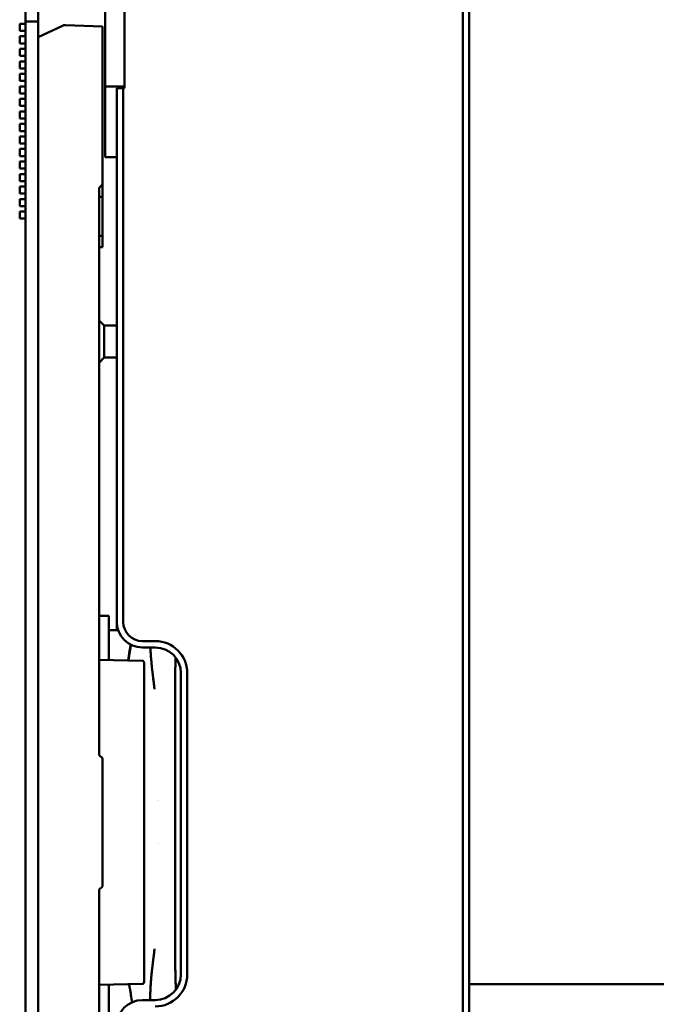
# Model space of a CAD drawing. Header units: millimetres. Extents: x 0 to 2239, y -60 to 841.
# Tile 51 of 151: x 691 to 790, y 377 to 530. Entities that reach past the tile are written whole.
import ezdxf

# ---------------------------------------------------------------- set-up
doc = ezdxf.new("R2010")
doc.units = ezdxf.units.MM
doc.layers.add('Bemaßung (ISO)', color=7, linetype='Continuous', lineweight=25)
doc.layers.add('Sichtbar (ISO)', color=7, linetype='Continuous', lineweight=50)
doc.styles.add('Notiztext (DIN)', font='isocpeur.ttf')
doc.dimstyles.new('Standard (DIN)', dxfattribs={"dimtxt": 3.5, "dimasz": 2.5, "dimexe": 2, "dimexo": 0.5, "dimgap": 0.5, "dimtad": 1, "dimrnd": 1e-08, "dimtxsty": 'Notiztext (DIN)', "dimcen": 0.09, "dimdle": 10, "dimclrd": 256, "dimclre": 256, "dimclrt": 256, "dimadec": 0, "dimazin": 0, "dimtfac": 1, "dimtmove": 0, "dimatfit": 3, "dimfxl": 1, "dimtolj": 1, "dimtzin": 0, "dimlwd": -1, "dimlwe": -1, "dimarcsym": 0})

# ---------------------------------------------------------------- blocks, each defined once
blk = doc.blocks.new('*D25')
at = {"layer": 'Bemaßung (ISO)', "transparency": 16777216}
for p, q in [((763.89, 780.06), (908.39, 780.06)), ((906.39, 777.56), (906.39, 282.56)), ((763.89, 280.06), (908.39, 280.06))]:
    blk.add_line(p, q, dxfattribs=at)
for points in [[(905.97, 777.56), (906.8, 777.56), (906.39, 780.06)], [(905.97, 282.56), (906.8, 282.56), (906.39, 280.06)]]:
    blk.add_solid(points, dxfattribs=at)
at = {"layer": 'Defpoints', "color": 0, "transparency": 16777216}
for p in [(763.39, 780.06), (763.39, 280.06), (906.39, 280.06)]:
    blk.add_point(p, dxfattribs=at)
at = {"layer": 'Bemaßung (ISO)', "transparency": 16777216, "insert": (902.39, 526.74), "char_height": 3.5, "attachment_point": 1, "rotation": 90, "style": 'Notiztext (DIN)'}
blk.add_mtext('\\A1;500', dxfattribs=at)

msp = doc.modelspace()

# ---------------------------------------------------------------- linework, layer by layer
at = {"layer": 'Sichtbar (ISO)'}
for p, q in [((691.885, 780.0629), (691.885, 530.2129)), ((693.885, 780.0629), (693.885, 530.2129)), ((760.135, 749.5629), (760.135, 310.5629)), ((761.135, 749.5629), (761.135, 310.5629)), ((707.335, 519.8129), (707.335, 540.3129)), ((704.335, 522.0629), (704.335, 538.0629)), ((691.885, 530.2129), (693.885, 530.2129)), ((691.885, 530.2129), (693.885, 530.2129)), ((691.885, 530.2129), (691.885, 280.3629)), ((693.885, 530.2129), (693.885, 280.3629)), ((690.985, 529.8579), (691.885, 529.8579)), ((690.985, 529.8579), (690.985, 528.7579)), ((690.985, 528.7579), (691.885, 528.7579)), ((697.6653, 529.5472), (693.885, 527.7879)), ((703.885, 529.4387), (698.1221, 529.64)), ((703.885, 529.4387), (703.885, 528.4393)), ((703.885, 504.7879), (703.885, 528.4393)), ((690.985, 527.9049), (691.885, 527.9049)), ((690.985, 527.9049), (690.985, 526.8049)), ((690.985, 526.8049), (691.885, 526.8049)), ((690.985, 525.9519), (691.885, 525.9519)), ((690.985, 525.9519), (690.985, 524.8519)), ((690.985, 524.8519), (691.885, 524.8519)), ((690.985, 523.9989), (691.885, 523.9989)), ((690.985, 523.9989), (690.985, 522.8989)), ((690.985, 522.8989), (691.885, 522.8989)), ((690.985, 522.0459), (691.885, 522.0459)), ((690.985, 522.0459), (690.985, 520.9459)), ((690.985, 520.9459), (691.885, 520.9459)), ((704.335, 520.0629), (704.335, 522.0629)), ((690.985, 520.0929), (691.885, 520.0929)), ((690.985, 520.0929), (690.985, 518.9929)), ((707.335, 520.0629), (704.335, 520.0629)), ((704.335, 520.0629), (704.335, 519.0629)), ((707.135, 519.8129), (706.135, 519.8129)), ((706.135, 519.8129), (706.135, 436.5629)), ((707.135, 519.8129), (707.335, 519.8129)), ((707.135, 519.8129), (707.135, 436.5629)), ((690.985, 518.9929), (691.885, 518.9929)), ((690.985, 518.1399), (691.885, 518.1399)), ((690.985, 518.1399), (690.985, 517.0399)), ((704.335, 519.0629), (704.335, 511.5629)), ((690.985, 517.0399), (691.885, 517.0399)), ((690.985, 516.1869), (691.885, 516.1869)), ((690.985, 516.1869), (690.985, 515.0869)), ((690.985, 515.0869), (691.885, 515.0869)), ((690.985, 514.2339), (691.885, 514.2339)), ((690.985, 514.2339), (690.985, 513.1339)), ((690.985, 513.1339), (691.885, 513.1339)), ((690.985, 512.2809), (691.885, 512.2809)), ((690.985, 512.2809), (690.985, 511.1809)), ((704.335, 509.0629), (704.335, 511.5629)), ((690.985, 511.1809), (691.885, 511.1809)), ((690.985, 510.3279), (691.885, 510.3279)), ((690.985, 510.3279), (690.985, 509.2279)), ((690.985, 509.2279), (691.885, 509.2279)), ((706.135, 509.0629), (704.335, 509.0629)), ((690.985, 508.3749), (691.885, 508.3749)), ((690.985, 508.3749), (690.985, 507.2749)), ((690.985, 507.2749), (691.885, 507.2749)), ((690.985, 506.4219), (691.885, 506.4219)), ((690.985, 506.4219), (690.985, 505.3219)), ((690.985, 505.3219), (691.885, 505.3219)), ((690.985, 504.4689), (691.885, 504.4689)), ((690.985, 504.4689), (690.985, 503.3689)), ((703.885, 504.7879), (703.385, 504.2879)), ((703.385, 415.7879), (703.385, 504.2879)), ((703.885, 504.7879), (703.885, 502.8479)), ((690.985, 503.3689), (691.885, 503.3689)), ((690.985, 502.5159), (691.885, 502.5159)), ((690.985, 502.5159), (690.985, 501.4159)), ((703.385, 502.8479), (703.885, 502.8479)), ((703.885, 502.8479), (703.885, 496.7879)), ((690.985, 501.4159), (691.885, 501.4159)), ((690.985, 500.5629), (691.885, 500.5629)), ((690.985, 500.5629), (690.985, 499.4629)), ((690.985, 499.4629), (691.885, 499.4629)), ((703.385, 496.7879), (703.885, 496.7879)), ((703.885, 496.7879), (703.885, 495.0359)), ((703.385, 495.0359), (703.885, 495.0359)), ((704.185, 482.7879), (703.385, 483.5879)), ((704.185, 477.7879), (704.185, 482.7879)), ((704.185, 482.7879), (706.135, 482.7879)), ((704.185, 477.7879), (703.385, 476.9879)), ((704.185, 477.7879), (706.135, 477.7879)), ((703.385, 437.4879), (704.885, 437.4879)), ((704.885, 437.4879), (704.885, 430.5919)), ((706.135, 435.2879), (706.135, 436.5629)), ((704.885, 435.2879), (706.3437, 435.2879)), ((710.135, 433.5629), (712.135, 433.5629)), ((710.135, 432.5629), (712.135, 432.5629)), ((710.0903, 430.5011), (703.385, 430.6181)), ((710.385, 430.2011), (710.385, 420.8379)), ((716.135, 428.5629), (716.135, 381.5629)), ((717.135, 428.5629), (717.135, 381.5629)), ((710.385, 420.8379), (710.385, 389.7379)), ((703.385, 415.7879), (703.885, 415.2879)), ((703.885, 395.2879), (703.885, 415.2879)), ((715.2271, 414.5879), (715.2271, 414.5879)), ((715.2284, 407.5629), (715.2285, 407.5629)), ((703.885, 395.2879), (703.385, 394.7879)), ((703.385, 306.2879), (703.385, 394.7879)), ((710.385, 389.7379), (710.385, 380.3747)), ((710.0903, 380.0748), (703.385, 379.9577)), ((704.885, 379.9839), (704.885, 373.0879)), ((792.485, 380.0629), (761.135, 380.0629)), ((712.135, 377.5629), (710.135, 377.5629))]:
    msp.add_line(p, q, dxfattribs=at)
for centre, radius, start, end in [((698.0872, 528.6406), 1, 88, 114.956515), ((710.135, 436.5629), 4, 180, 269.999999), ((710.135, 436.5629), 3, 180, 269.999999), ((712.135, 428.5629), 5, 0, 90), ((712.135, 428.5629), 4, 0, 90), ((710.085, 430.2011), 0.3, 0, 89), ((717.885, 407.0879), 5.5, 118.889258, 118.890406), ((717.885, 407.0879), 5, 122.099858, 122.101391), ((717.885, 407.0879), 5.5, 163.83932, 163.841266), ((717.885, 403.4879), 5.5, 196.154073, 196.156292), ((712.135, 381.5629), 5, 270, 0), ((712.135, 381.5629), 4, 270, 0), ((710.085, 380.3747), 0.3, 271, 0), ((710.135, 373.5629), 4, 90.000002, 180)]:
    msp.add_arc(centre, radius, start, end, dxfattribs=at)
for points, knots in [([(707.892, 430.5394), (707.966, 431.0142), (708.0484, 431.4885), (708.1872, 432.3101), (708.2468, 432.6575), (708.3073, 433.0049)], [0.182751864, 0.182751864, 0.182751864, 0.182751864, 0.330590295, 0.330590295, 0.438886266, 0.438886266, 0.438886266, 0.438886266]), ([(707.9514, 430.5384), (707.9558, 430.5669), (707.9601, 430.5948), (707.9644, 430.6223), (707.9661, 430.6336), (707.9678, 430.6448), (707.9696, 430.6559), (707.9803, 430.7245), (707.9906, 430.7899), (708.0005, 430.8522), (708.0048, 430.8794), (708.009, 430.906), (708.0132, 430.9319), (708.028, 431.0249), (708.0415, 431.1099), (708.053, 431.1816), (708.0604, 431.2274), (708.0669, 431.268), (708.0732, 431.3067), (708.0772, 431.3313), (708.081, 431.355), (708.0849, 431.3788), (708.0871, 431.3926), (708.0894, 431.4064), (708.0916, 431.4203), (708.0992, 431.4668), (708.1069, 431.5145), (708.1149, 431.5636), (708.1198, 431.5941), (708.1249, 431.6251), (708.13, 431.6569), (708.1356, 431.6914), (708.1414, 431.7266), (708.1473, 431.7629), (708.1485, 431.7703), (708.1497, 431.7777), (708.1509, 431.7851), (708.1581, 431.8292), (708.1656, 431.8748), (708.1731, 431.9207), (708.1764, 431.9404), (708.1796, 431.9602), (708.1829, 431.98), (708.1947, 432.0523), (708.2066, 432.1245), (708.2179, 432.1926), (708.2322, 432.2794), (708.2455, 432.3597), (708.2587, 432.4394), (708.2668, 432.4882), (708.2749, 432.5367), (708.2831, 432.5862), (708.2883, 432.6175), (708.2936, 432.6492), (708.299, 432.6813), (708.3128, 432.7641), (708.3272, 432.8505), (708.3422, 432.9404), (708.3446, 432.9547), (708.347, 432.9691), (708.3495, 432.9836)], [0.148549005, 0.148549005, 0.148549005, 0.148549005, 0.156236, 0.156236, 0.156236, 0.159398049, 0.159398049, 0.159398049, 0.178946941, 0.178946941, 0.178946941, 0.187469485, 0.187469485, 0.187469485, 0.218044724, 0.218044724, 0.218044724, 0.237593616, 0.237593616, 0.237593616, 0.249966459, 0.249966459, 0.249966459, 0.257142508, 0.257142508, 0.257142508, 0.281270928, 0.281270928, 0.281270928, 0.296240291, 0.296240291, 0.296240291, 0.312487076, 0.312487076, 0.312487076, 0.315789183, 0.315789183, 0.315789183, 0.335338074, 0.335338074, 0.335338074, 0.3437369, 0.3437369, 0.3437369, 0.374435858, 0.374435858, 0.374435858, 0.413533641, 0.413533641, 0.413533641, 0.437470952, 0.437470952, 0.437470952, 0.452631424, 0.452631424, 0.452631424, 0.491729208, 0.491729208, 0.491729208, 0.497941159, 0.497941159, 0.497941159, 0.497941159]), ([(711.3782, 432.5629), (711.3798, 432.5273), (711.3855, 432.4051), (711.3958, 432.1996), (711.4096, 431.9486), (711.4246, 431.6987), (711.4381, 431.488), (711.45, 431.3133), (711.4629, 431.1328), (711.4773, 430.9413), (711.4942, 430.7308), (711.5132, 430.5069), (711.5354, 430.2617), (711.5601, 430.0048), (711.5794, 429.8113), (711.5989, 429.622), (711.6184, 429.4384), (711.6375, 429.2618), (711.6556, 429.098), (711.6674, 428.9939), (711.6729, 428.9454)], [0.393492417, 0.393492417, 0.393492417, 0.393492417, 0.406249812, 0.437499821, 0.468749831, 0.49999984, 0.53124985, 0.546874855, 0.56249986, 0.593749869, 0.609374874, 0.624999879, 0.656249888, 0.671874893, 0.687499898, 0.703124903, 0.718749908, 0.734374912, 0.749999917, 0.763803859, 0.763803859, 0.763803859, 0.763803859]), ([(715.3077, 430.999), (715.3051, 430.9033), (715.3026, 430.8088), (715.3001, 430.7153), (715.2958, 430.5513), (715.2916, 430.3903), (715.2878, 430.2349), (715.2871, 430.2101), (715.2865, 430.1854), (715.2859, 430.161), (715.2812, 429.9699), (715.2769, 429.7893), (715.2728, 429.6048), (715.2697, 429.47), (715.2667, 429.3337), (715.2638, 429.2018), (715.259, 428.9785), (715.2544, 428.754), (715.2502, 428.5391), (715.2481, 428.4312), (715.2462, 428.3256), (715.2443, 428.2217), (715.2397, 427.9616), (715.2359, 427.7178), (715.2331, 427.4659), (715.2326, 427.4167), (715.2321, 427.3671), (715.2316, 427.3172), (715.2288, 427.0219), (715.2272, 426.7102), (715.2264, 426.3838), (715.2264, 426.3724), (715.2263, 426.361), (715.2263, 426.3496), (715.2255, 426.0157), (715.2254, 425.6665), (715.2253, 425.3002), (715.2253, 425.2949), (715.2253, 425.2896), (715.2253, 425.2843), (715.2252, 424.9424), (715.2251, 424.5856), (715.2251, 424.2158), (715.2251, 424.1833), (715.2251, 424.1506), (715.2251, 424.1178), (715.225, 423.7991), (715.2251, 423.471), (715.2251, 423.1321), (715.2251, 423.0405), (715.2251, 422.9482), (715.2251, 422.855), (715.2252, 422.5925), (715.2252, 422.3236), (715.2252, 422.048), (715.2253, 421.8638), (715.2253, 421.6767), (715.2253, 421.4866), (715.2253, 421.3149), (715.2254, 421.1407), (715.2254, 420.964), (715.2255, 420.6527), (715.2256, 420.3336), (715.2256, 420.0065), (715.2256, 419.9645), (715.2257, 419.9223), (715.2257, 419.88), (715.2258, 419.5279), (715.2259, 419.1666), (715.226, 418.796), (715.226, 418.6681), (715.226, 418.5391), (715.2261, 418.4091), (715.2261, 418.1803), (715.2262, 417.9481), (715.2262, 417.7121), (715.2263, 417.3783), (715.2264, 417.0369), (715.2265, 416.6867), (715.2265, 416.6672), (715.2265, 416.6476), (715.2265, 416.628), (715.2266, 416.2754), (715.2267, 415.914), (715.2268, 415.544), (715.2269, 415.3055), (715.227, 415.0635), (715.227, 414.818), (715.2271, 414.6995), (715.2271, 414.5801), (715.2271, 414.4601), (715.2272, 414.1041), (715.2273, 413.742), (715.2274, 413.376), (715.2275, 413.1913), (715.2275, 413.0055), (715.2276, 412.8192), (715.2277, 412.6438), (715.2277, 412.4679), (715.2278, 412.2921), (715.2279, 411.9281), (715.228, 411.5646), (715.2281, 411.2081), (715.2281, 411.0692), (715.2281, 410.9313), (715.2282, 410.7949), (715.2282, 410.5673), (715.2283, 410.3437), (715.2284, 410.124), (715.2285, 409.751), (715.2285, 409.3895), (715.2286, 409.04), (715.2286, 409.0022), (715.2286, 408.9645), (715.2286, 408.9269), (715.2286, 408.5924), (715.2287, 408.269), (715.2286, 407.9562), (715.2286, 407.7184), (715.2285, 407.4868), (715.2284, 407.2611), (715.2283, 407.1295), (715.2282, 406.9999), (715.2281, 406.8723), (715.2278, 406.4929), (715.2273, 406.1313), (715.2266, 405.7879)], [0.292928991, 0.292928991, 0.292928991, 0.292928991, 0.302756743, 0.302756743, 0.302756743, 0.32, 0.32, 0.32, 0.322753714, 0.322753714, 0.322753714, 0.344278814, 0.344278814, 0.344278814, 0.36, 0.36, 0.36, 0.386623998, 0.386623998, 0.386623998, 0.4, 0.4, 0.4, 0.4334575, 0.4334575, 0.4334575, 0.44, 0.44, 0.44, 0.478651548, 0.478651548, 0.478651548, 0.48, 0.48, 0.48, 0.51942782, 0.51942782, 0.51942782, 0.52, 0.52, 0.52, 0.556761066, 0.556761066, 0.556761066, 0.56, 0.56, 0.56, 0.591493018, 0.591493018, 0.591493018, 0.6, 0.6, 0.6, 0.623973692, 0.623973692, 0.623973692, 0.64, 0.64, 0.64, 0.654479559, 0.654479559, 0.654479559, 0.68, 0.68, 0.68, 0.683277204, 0.683277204, 0.683277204, 0.710578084, 0.710578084, 0.710578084, 0.72, 0.72, 0.72, 0.73656852, 0.73656852, 0.73656852, 0.76, 0.76, 0.76, 0.761306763, 0.761306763, 0.761306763, 0.784833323, 0.784833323, 0.784833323, 0.8, 0.8, 0.8, 0.80732384, 0.80732384, 0.80732384, 0.829036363, 0.829036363, 0.829036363, 0.84, 0.84, 0.84, 0.850316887, 0.850316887, 0.850316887, 0.871679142, 0.871679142, 0.871679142, 0.88, 0.88, 0.88, 0.893878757, 0.893878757, 0.893878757, 0.91744776, 0.91744776, 0.91744776, 0.92, 0.92, 0.92, 0.942727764, 0.942727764, 0.942727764, 0.96, 0.96, 0.96, 0.970067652, 0.970067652, 0.970067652, 1, 1, 1, 1]), ([(711.6729, 428.9454), (711.6799, 428.8842), (711.6932, 428.7694), (711.7131, 428.6008), (711.7324, 428.4394), (711.7511, 428.2848), (711.7685, 428.144), (711.786, 428.0032), (711.8115, 427.799), (711.8475, 427.5138), (711.8971, 427.1218), (711.957, 426.6369), (712.0031, 426.2472), (712.0264, 426.0435)], [0.763803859, 0.763803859, 0.763803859, 0.763803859, 0.781249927, 0.796874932, 0.812499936, 0.828124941, 0.843749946, 0.859374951, 0.874999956, 0.906249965, 0.937499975, 0.968749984, 1, 1, 1, 1]), ([(715.2266, 405.7879), (715.2266, 405.7258), (715.2266, 405.6606), (715.2265, 405.5924), (715.2265, 405.5241), (715.2265, 405.4528), (715.2265, 405.3786), (715.2264, 405.3044), (715.2264, 405.2275), (715.2264, 405.1475), (715.2263, 405.0675), (715.2263, 404.9844), (715.2263, 404.8982), (715.2262, 404.8351), (715.2262, 404.7702), (715.2262, 404.7036), (715.2262, 404.679), (715.2262, 404.6543), (715.2262, 404.6293), (715.2261, 404.5362), (715.2261, 404.4397), (715.226, 404.3393), (715.226, 404.239), (715.226, 404.1349), (715.2259, 404.0268), (715.2259, 403.9186), (715.2259, 403.8065), (715.2258, 403.6899), (715.2258, 403.6667), (715.2258, 403.6432), (715.2258, 403.6196), (715.2258, 403.525), (715.2257, 403.4274), (715.2257, 403.3269), (715.2257, 403.2014), (715.2256, 403.0711), (715.2256, 402.9357), (715.2256, 402.8071), (715.2255, 402.6739), (715.2255, 402.5357), (715.2255, 402.5285), (715.2255, 402.5212), (715.2255, 402.514), (715.2255, 402.368), (715.2254, 402.2167), (715.2254, 402.0594), (715.2254, 401.9021), (715.2253, 401.7389), (715.2253, 401.5694), (715.2253, 401.5305), (715.2253, 401.4913), (715.2253, 401.4517), (715.2252, 401.3189), (715.2252, 401.1821), (715.2252, 401.0414), (715.2252, 400.8587), (715.2251, 400.6692), (715.2251, 400.4723), (715.2251, 400.4376), (715.2251, 400.4028), (715.2251, 400.3677), (715.2251, 400.2032), (715.2251, 400.0338), (715.2251, 399.8589), (715.2251, 399.6734), (715.225, 399.4818), (715.225, 399.2837), (715.225, 399.2552), (715.225, 399.2266), (715.225, 399.1978), (715.225, 398.969), (715.225, 398.7314), (715.225, 398.4846), (715.225, 398.391), (715.225, 398.296), (715.225, 398.1997), (715.225, 398.042), (715.225, 397.8807), (715.225, 397.7156), (715.225, 397.5211), (715.225, 397.3212), (715.225, 397.1157), (715.225, 397.0401), (715.225, 396.9637), (715.225, 396.8866), (715.225, 396.6119), (715.225, 396.3272), (715.225, 396.0317), (715.225, 396.0187), (715.225, 396.0056), (715.225, 395.9925), (715.225, 395.6829), (715.225, 395.3613), (715.225, 395.0269), (715.225, 395.0006), (715.225, 394.9742), (715.225, 394.9477), (715.225, 394.6377), (715.225, 394.3167), (715.225, 393.9843), (715.225, 393.9442), (715.225, 393.904), (715.2251, 393.8636), (715.2251, 393.5402), (715.2251, 393.2059), (715.2251, 392.8594), (715.2251, 392.8329), (715.2251, 392.8064), (715.2251, 392.7797), (715.2252, 392.4309), (715.2252, 392.0699), (715.2253, 391.6958), (715.2253, 391.6782), (715.2253, 391.6607), (715.2253, 391.6431), (715.2254, 391.3104), (715.2255, 390.9675), (715.2255, 390.6118), (715.2256, 390.5169), (715.2256, 390.421), (715.2256, 390.3242), (715.2256, 390.0641), (715.2257, 389.7972), (715.2257, 389.5279), (715.2257, 389.3214), (715.2257, 389.1135), (715.2257, 388.9062), (715.2257, 388.7516), (715.2257, 388.5972), (715.2257, 388.4439), (715.2256, 388.1232), (715.2256, 387.8066), (715.2256, 387.4995), (715.2256, 387.4528), (715.2256, 387.4063), (715.2256, 387.3601), (715.2256, 386.9824), (715.2256, 386.6199), (715.2257, 386.2757), (715.2257, 386.2523), (715.2257, 386.229), (715.2257, 386.2058), (715.2258, 385.8483), (715.2259, 385.5112), (715.2267, 385.1921), (715.2268, 385.1479), (715.2269, 385.1041), (715.2271, 385.0606), (715.2282, 384.7229), (715.2302, 384.4059), (715.2334, 384.1099), (715.2336, 384.0926), (715.2338, 384.0753), (715.234, 384.0581), (715.2376, 383.7473), (715.2427, 383.4597), (715.2485, 383.1621), (715.2493, 383.1205), (715.2502, 383.0787), (715.251, 383.0368), (715.2562, 382.7792), (715.2618, 382.5155), (715.2676, 382.2611), (715.2698, 382.1645), (715.272, 382.0673), (715.2743, 381.9713), (715.2786, 381.7857), (715.2831, 381.6057), (715.2879, 381.4151), (715.2882, 381.4023), (715.2886, 381.3896), (715.2889, 381.3767), (715.2931, 381.2109), (715.2977, 381.038), (715.3025, 380.8606), (715.3065, 380.7127), (715.3106, 380.5618), (715.3149, 380.4065), (715.3158, 380.3736), (715.3167, 380.3406), (715.3176, 380.3075), (715.3226, 380.128), (715.3278, 379.9439), (715.3331, 379.7552), (715.3371, 379.6163), (715.3411, 379.475), (715.3453, 379.3312), (715.3465, 379.2889), (715.3477, 379.2463), (715.3489, 379.2036), (715.3491, 379.1965), (715.3493, 379.1895), (715.3495, 379.1824)], [0, 0, 0, 0, 0.023255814, 0.023255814, 0.023255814, 0.046511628, 0.046511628, 0.046511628, 0.069767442, 0.069767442, 0.069767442, 0.093023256, 0.093023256, 0.093023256, 0.110028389, 0.110028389, 0.110028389, 0.11627907, 0.11627907, 0.11627907, 0.139534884, 0.139534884, 0.139534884, 0.162790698, 0.162790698, 0.162790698, 0.186046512, 0.186046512, 0.186046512, 0.190686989, 0.190686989, 0.190686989, 0.209302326, 0.209302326, 0.209302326, 0.23255814, 0.23255814, 0.23255814, 0.25465547, 0.25465547, 0.25465547, 0.255813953, 0.255813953, 0.255813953, 0.279069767, 0.279069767, 0.279069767, 0.302325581, 0.302325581, 0.302325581, 0.307661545, 0.307661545, 0.307661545, 0.325581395, 0.325581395, 0.325581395, 0.348837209, 0.348837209, 0.348837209, 0.352928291, 0.352928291, 0.352928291, 0.372093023, 0.372093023, 0.372093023, 0.392427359, 0.392427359, 0.392427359, 0.395348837, 0.395348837, 0.395348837, 0.418604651, 0.418604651, 0.418604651, 0.4274256, 0.4274256, 0.4274256, 0.441860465, 0.441860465, 0.441860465, 0.458863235, 0.458863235, 0.458863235, 0.465116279, 0.465116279, 0.465116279, 0.487389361, 0.487389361, 0.487389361, 0.488372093, 0.488372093, 0.488372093, 0.511627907, 0.511627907, 0.511627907, 0.513458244, 0.513458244, 0.513458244, 0.534883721, 0.534883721, 0.534883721, 0.537465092, 0.537465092, 0.537465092, 0.558139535, 0.558139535, 0.558139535, 0.559720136, 0.559720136, 0.559720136, 0.580426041, 0.580426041, 0.580426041, 0.581395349, 0.581395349, 0.581395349, 0.599750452, 0.599750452, 0.599750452, 0.604651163, 0.604651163, 0.604651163, 0.617816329, 0.617816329, 0.617816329, 0.627906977, 0.627906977, 0.627906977, 0.635431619, 0.635431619, 0.635431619, 0.651162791, 0.651162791, 0.651162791, 0.653556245, 0.653556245, 0.653556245, 0.673091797, 0.673091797, 0.673091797, 0.674418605, 0.674418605, 0.674418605, 0.694846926, 0.694846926, 0.694846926, 0.697674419, 0.697674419, 0.697674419, 0.719642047, 0.719642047, 0.719642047, 0.720930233, 0.720930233, 0.720930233, 0.744186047, 0.744186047, 0.744186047, 0.747439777, 0.747439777, 0.747439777, 0.76744186, 0.76744186, 0.76744186, 0.77503338, 0.77503338, 0.77503338, 0.789717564, 0.789717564, 0.789717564, 0.790697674, 0.790697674, 0.790697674, 0.803375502, 0.803375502, 0.803375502, 0.813953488, 0.813953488, 0.813953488, 0.816189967, 0.816189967, 0.816189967, 0.828296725, 0.828296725, 0.828296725, 0.837209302, 0.837209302, 0.837209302, 0.839831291, 0.839831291, 0.839831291, 0.840264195, 0.840264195, 0.840264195, 0.840264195]), ([(712.0264, 385.5324), (712.003, 385.3273), (711.9692, 385.0416), (711.9287, 384.7092), (711.9009, 384.4854), (711.8762, 384.2881), (711.854, 384.1113), (711.8334, 383.949), (711.8078, 383.7467), (711.7841, 383.5574), (711.7614, 383.3732), (711.7448, 383.237), (711.7284, 383.1018), (711.713, 382.9726), (711.6978, 382.8432), (711.6821, 382.7078), (711.6652, 382.5604), (711.6468, 382.3964), (711.6276, 382.221), (711.6021, 381.9842), (711.5776, 381.7475), (711.5539, 381.5054), (711.5309, 381.2618), (711.5039, 380.9581), (711.4779, 380.6423), (711.46, 380.4082), (711.4446, 380.1868), (711.428, 379.9329), (711.411, 379.6536), (711.3952, 379.3683), (711.3807, 379.0723), (711.3669, 378.7575), (711.3542, 378.4378), (711.3434, 378.142), (711.3342, 377.8644), (711.3283, 377.6694), (711.3252, 377.5663), (711.3251, 377.5629)], [0, 0, 0, 0, 0.031249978, 0.046874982, 0.062499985, 0.078124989, 0.093749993, 0.109374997, 0.125000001, 0.156250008, 0.171875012, 0.187500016, 0.20312502, 0.218750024, 0.234375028, 0.250000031, 0.265625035, 0.281250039, 0.296875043, 0.312500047, 0.343750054, 0.359375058, 0.375000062, 0.40625007, 0.437500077, 0.468750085, 0.500000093, 0.5312501, 0.562500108, 0.593750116, 0.625000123, 0.656250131, 0.687500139, 0.718750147, 0.750000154, 0.781250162, 0.78229709, 0.78229709, 0.78229709, 0.78229709]), ([(708.5422, 377.2321), (708.4114, 377.9544), (708.2837, 378.677), (708.1237, 379.6131), (708.0862, 379.8261), (708.049, 380.0392)], [0.350376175, 0.350376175, 0.350376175, 0.350376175, 0.575772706, 0.575772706, 0.642116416, 0.642116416, 0.642116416, 0.642116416])]:
    msp.add_open_spline(points, degree=3, knots=knots, dxfattribs=at)

# ---------------------------------------------------------------- dimensions: what is measured, and where the dimension line sits
at = {"layer": 'Bemaßung (ISO)'}
dim = msp.add_linear_dim(base=(906.385, 280.0629), p1=(763.385, 780.0629), p2=(763.385, 280.0629), angle=90, dimstyle='Standard (DIN)', override={"dimgap": 0.5, "dimdec": 2, "dimtol": 0, "dimlim": 0, "dimtp": 0, "dimtm": 0, "dimtdec": 2, "dimtofl": 0, "dimatfit": 1}, dxfattribs=at)
dim.commit()
dim.dimension.update_dxf_attribs({"geometry": '*D25', "text_midpoint": (906.385, 530.0629), "dimtype": 160})

doc.saveas('drawing.dxf')
